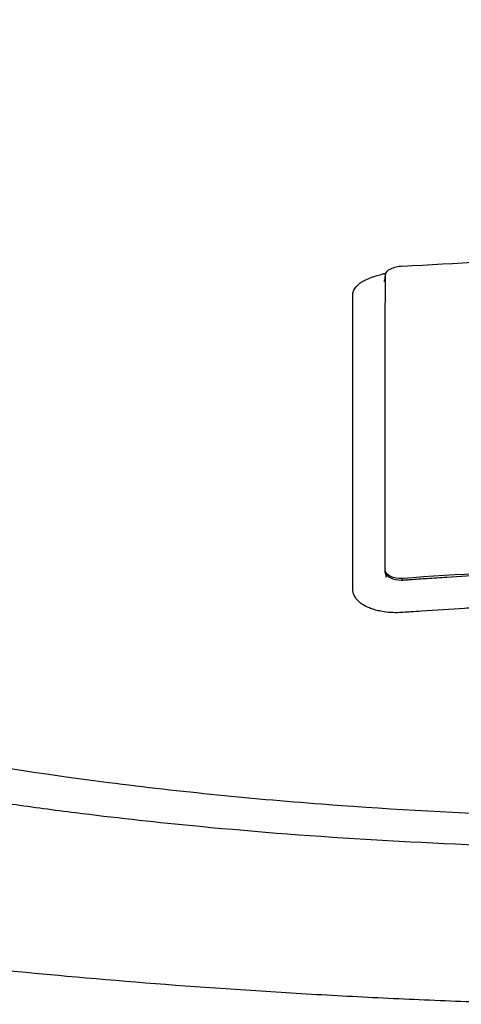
# Model space of a CAD drawing. Header units: millimetres. Extents: x 0 to 4378, y 0 to 2397.
# Tile 156 of 256: x 742 to 750, y 2098 to 2115. Entities that reach past the tile are written whole.
import ezdxf

# ---------------------------------------------------------------- set-up
doc = ezdxf.new("R2010")
doc.units = ezdxf.units.MM
doc.header["$LTSCALE"] = 0.2

# ---------------------------------------------------------------- blocks, each defined once
blk = doc.blocks.new('A$C67cfe5fe')
for p, q in [((-5.864, -71.047), (-5.864, -71.021)), ((-5.564, -71.191), (-5.564, -71.158))]:
    blk.add_line(p, q)
blk.add_arc((0, 0), 86.413, 313.06048, 226.93952)
blk.add_ellipse((-5.563, -65.864), major_axis=(0.3, 0.023), ratio=0.39536, start_param=1.540952, end_param=3.111749)
for points, knots in [([(-3.067, -75.822), (-4.126, -75.794), (-5.172, -75.749), (-7.244, -75.623), (-8.265, -75.542), (-9.932, -75.379), (-10.592, -75.305), (-11.611, -75.177), (-11.978, -75.128), (-15.251, -74.664), (-17.895, -74.094), (-20.291, -73.351), (-20.433, -73.305), (-20.871, -73.163), (-21.175, -73.06), (-21.75, -72.853), (-22.029, -72.748), (-22.564, -72.536), (-22.824, -72.427), (-23.331, -72.204), (-23.576, -72.091), (-24.29, -71.742), (-24.73, -71.5), (-25.53, -71.006), (-25.889, -70.754), (-26.36, -70.372), (-26.504, -70.246), (-27.199, -69.591), (-27.591, -69.043), (-27.854, -68.343), (-27.895, -68.205), (-27.955, -67.928), (-27.974, -67.789), (-27.989, -67.512), (-27.986, -67.376), (-27.958, -67.111), (-27.934, -66.981), (-27.885, -66.792), (-27.867, -66.731), (-27.807, -66.554), (-27.758, -66.435), (-27.651, -66.214), (-27.593, -66.109), (-27.294, -65.626), (-26.967, -65.25), (-26.236, -64.604), (-25.874, -64.333), (-24.852, -63.672), (-24.133, -63.288), (-22.908, -62.742), (-22.475, -62.564), (-21.564, -62.221), (-21.084, -62.053), (-20.582, -61.893)], [0.000005, 0.000005, 0.000005, 0.000005, 0.319511, 0.319511, 0.639479, 0.639479, 0.852403, 0.852403, 0.973891, 0.973891, 1.947625, 1.947625, 2.010365, 2.010365, 2.139691, 2.139691, 2.265575, 2.265575, 2.393345, 2.393345, 2.521559, 2.521559, 2.781941, 2.781941, 3.041001, 3.041001, 3.166048, 3.166048, 3.692233, 3.692233, 3.821507, 3.821507, 3.951206, 3.951206, 4.07808, 4.07808, 4.201324, 4.201324, 4.258471, 4.258471, 4.368502, 4.368502, 4.468635, 4.468635, 4.831764, 4.831764, 5.102761, 5.102761, 5.508805, 5.508805, 5.711646, 5.711646, 5.914059, 5.914059, 5.914059, 5.914059]), ([(-20.254, -62.034), (-21.316, -62.409), (-22.924, -63.036), (-25.326, -64.626), (-26.033, -65.35), (-26.63, -66.585), (-26.71, -67.081), (-26.475, -68.751), (-25.525, -69.8), (-22.805, -71.618), (-20.784, -72.476), (-16.051, -73.826), (-13.47, -74.336), (-9.424, -74.853), (-8.146, -74.981), (-5.708, -75.163), (-4.554, -75.225), (-2.295, -75.303), (-1.147, -75.323), (-0.009, -75.323)], [-5.847616, -5.847616, -5.847616, -5.847616, -5.038817, -5.038817, -4.426364, -4.426364, -4.019655, -4.019655, -3.083823, -3.083823, -2.043533, -2.043533, -1.111663, -1.111663, -0.700523, -0.700523, -0.341482, -0.341482, 0, 0, 0, 0]), ([(-5.563, -65.744), (-3.714, -65.627), (-1.862, -65.567), (1.85, -65.567), (3.705, -65.626), (5.558, -65.744)], [0, 0, 0, 0, 0.4995825, 0.4995825, 0.9999999, 0.9999999, 0.9999999, 0.9999999]), ([(-6.318, -66.049), (-6.318, -66.049), (-6.318, -66.049), (-6.318, -66.049), (-6.31, -66.043), (-6.301, -66.037), (-6.293, -66.03), (-6.285, -66.025), (-6.277, -66.02), (-6.268, -66.014), (-6.248, -66.002), (-6.225, -65.989), (-6.2, -65.977), (-6.169, -65.962), (-6.134, -65.947), (-6.097, -65.934), (-6.081, -65.928), (-6.064, -65.922), (-6.046, -65.916), (-6.018, -65.907), (-5.989, -65.898), (-5.96, -65.89)], [0.41973786, 0.41973786, 0.41973786, 0.41973786, 0.41974049, 0.41974049, 0.41974049, 0.42088252, 0.42088252, 0.42088252, 0.421875, 0.421875, 0.421875, 0.4242454, 0.4242454, 0.4242454, 0.42725417, 0.42725417, 0.42725417, 0.42860278, 0.42860278, 0.42860278, 0.43081645, 0.43081645, 0.43081645, 0.43081645]), ([(-5.96, -65.89), (-5.945, -65.886), (-5.93, -65.882), (-5.915, -65.878), (-5.91, -65.877), (-5.904, -65.876), (-5.898, -65.874), (-5.889, -65.872), (-5.879, -65.87), (-5.869, -65.867), (-5.866, -65.867), (-5.863, -65.866), (-5.86, -65.865)], [0.430816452, 0.430816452, 0.430816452, 0.430816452, 0.431952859, 0.431952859, 0.431952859, 0.432377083, 0.432377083, 0.432377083, 0.433119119, 0.433119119, 0.433119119, 0.433340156, 0.433340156, 0.433340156, 0.433340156]), ([(-5.864, -71.021), (-5.864, -70.051), (-5.864, -69.138), (-5.864, -67.423), (-5.864, -66.623), (-5.863, -65.883)], [-1.119708, -1.119708, -1.119708, -1.119708, -0.559623, -0.559623, -0.000001, -0.000001, -0.000001, -0.000001]), ([(-6.425, -71.377), (-6.426, -71.367), (-6.426, -71.359), (-6.427, -71.352), (-6.427, -71.338), (-6.426, -71.316), (-6.426, -71.291), (-6.427, -71.256), (-6.426, -71.215), (-6.427, -71.181), (-6.427, -71.179), (-6.427, -71.177), (-6.427, -71.175), (-6.427, -71.117), (-6.427, -71.056), (-6.427, -70.999), (-6.427, -70.987), (-6.427, -70.975), (-6.427, -70.963), (-6.427, -70.858), (-6.427, -70.746), (-6.427, -70.651), (-6.427, -70.474), (-6.427, -70.294), (-6.427, -70.11), (-6.427, -70.071), (-6.427, -70.033), (-6.427, -69.994), (-6.427, -69.882), (-6.427, -69.768), (-6.427, -69.654), (-6.427, -69.539), (-6.427, -69.403), (-6.427, -69.307), (-6.427, -69.258), (-6.427, -69.209), (-6.427, -69.159), (-6.427, -68.943), (-6.427, -68.723), (-6.427, -68.498), (-6.427, -68.369), (-6.427, -68.239), (-6.427, -68.108), (-6.427, -68.023), (-6.427, -67.937), (-6.427, -67.85), (-6.427, -67.729), (-6.427, -67.607), (-6.427, -67.484), (-6.427, -67.398), (-6.427, -67.313), (-6.427, -67.226), (-6.427, -67.207), (-6.427, -67.187), (-6.427, -67.167), (-6.427, -67.061), (-6.427, -66.942), (-6.427, -66.848), (-6.427, -66.775), (-6.427, -66.7), (-6.427, -66.626), (-6.427, -66.528), (-6.427, -66.431), (-6.427, -66.335), (-6.427, -66.318), (-6.427, -66.302), (-6.427, -66.286), (-6.427, -66.278), (-6.427, -66.271), (-6.427, -66.263), (-6.427, -66.251), (-6.427, -66.239), (-6.427, -66.227), (-6.427, -66.216), (-6.426, -66.204), (-6.423, -66.192), (-6.413, -66.15), (-6.386, -66.109), (-6.341, -66.069), (-6.334, -66.062), (-6.326, -66.056), (-6.318, -66.049)], [0.1547889, 0.1547889, 0.1547889, 0.1547889, 0.15625, 0.15625, 0.15625, 0.1593979, 0.1593979, 0.1593979, 0.1637965, 0.1637965, 0.1637965, 0.1640625, 0.1640625, 0.1640625, 0.171875, 0.171875, 0.171875, 0.1734917, 0.1734917, 0.1734917, 0.1875, 0.1875, 0.1875, 0.213324, 0.213324, 0.213324, 0.21875, 0.21875, 0.21875, 0.234375, 0.234375, 0.234375, 0.25, 0.25, 0.25, 0.2579257, 0.2579257, 0.2579257, 0.2926672, 0.2926672, 0.2926672, 0.3125, 0.3125, 0.3125, 0.3255033, 0.3255033, 0.3255033, 0.34375, 0.34375, 0.34375, 0.3564771, 0.3564771, 0.3564771, 0.359375, 0.359375, 0.359375, 0.375, 0.375, 0.375, 0.3873006, 0.3873006, 0.3873006, 0.40346, 0.40346, 0.40346, 0.40625, 0.40625, 0.40625, 0.4075224, 0.4075224, 0.4075224, 0.409563, 0.409563, 0.409563, 0.4116065, 0.4116065, 0.4116065, 0.4185939, 0.4185939, 0.4185939, 0.4197379, 0.4197379, 0.4197379, 0.4197379]), ([(-5.889, -66.009), (-5.889, -66.009), (-5.889, -66.009), (-5.887, -66.006), (-5.882, -66.002), (-5.875, -65.987), (-5.87, -65.975), (-5.865, -65.951), (-5.864, -65.941), (-5.864, -65.934), (-5.864, -65.932), (-5.864, -65.932), (-5.864, -65.932), (-5.864, -65.929), (-5.864, -65.926), (-5.864, -65.924)], [1.25071335, 1.25071335, 1.25071335, 1.25071335, 1.25395049, 1.25395049, 1.26607486, 1.26607486, 1.27625562, 1.27625562, 1.28286408, 1.28286408, 1.28458104, 1.28458104, 1.28718721, 1.28718721, 1.28976385, 1.28976385, 1.28976385, 1.28976385]), ([(-5.564, -71.158), (-5.643, -71.163), (-5.718, -71.15), (-5.773, -71.124), (-5.828, -71.099), (-5.863, -71.063), (-5.864, -71.021)], [0, 0, 0, 0, 0.500515, 0.500515, 0.500515, 1, 1, 1, 1]), ([(5.558, -71.157), (4.594, -71.088), (3.629, -71.036), (1.773, -70.969), (0.887, -70.953), (-0.893, -70.953), (-1.779, -70.97), (-3.634, -71.036), (-4.6, -71.088), (-5.564, -71.158)], [-1.113248, -1.113248, -1.113248, -1.113248, -0.82321, -0.82321, -0.556619, -0.556619, -0.289996, -0.289996, 0, 0, 0, 0]), ([(-0.003, -70.987), (-0.917, -70.987), (-1.831, -71.004), (-2.745, -71.038), (-3.201, -71.054), (-3.658, -71.075), (-4.114, -71.1), (-4.342, -71.112), (-4.57, -71.126), (-4.798, -71.14), (-4.855, -71.143), (-4.912, -71.147), (-4.969, -71.151), (-5.026, -71.154), (-5.083, -71.158), (-5.14, -71.162), (-5.238, -71.168), (-5.336, -71.175), (-5.433, -71.182), (-5.447, -71.183), (-5.461, -71.184), (-5.474, -71.185)], [0.0000001, 0.0000001, 0.0000001, 0.0000001, 0.492771, 0.492771, 0.492771, 0.7391565, 0.7391565, 0.7391565, 0.8623493, 0.8623493, 0.8623493, 0.8931475, 0.8931475, 0.8931475, 0.9239457, 0.9239457, 0.9239457, 0.9766944, 0.9766944, 0.9766944, 0.9841395, 0.9841395, 0.9841395, 0.9841395]), ([(-5.564, -71.191), (-5.572, -71.192), (-5.581, -71.192), (-5.59, -71.192), (-5.655, -71.192), (-5.721, -71.176), (-5.767, -71.155), (-5.823, -71.13), (-5.863, -71.089), (-5.864, -71.047)], [0, 0, 0, 0, 0.0564556, 0.0564556, 0.0564556, 0.4856693, 0.4856693, 0.4856693, 0.9999985, 0.9999985, 0.9999985, 0.9999985]), ([(-5.846, -71.136), (-5.846, -71.136), (-5.846, -71.136), (-5.846, -71.134), (-5.847, -71.133), (-5.847, -71.129), (-5.847, -71.126), (-5.848, -71.118), (-5.849, -71.112), (-5.853, -71.095), (-5.856, -71.084), (-5.86, -71.073)], [0.9037999, 0.9037999, 0.9037999, 0.9037999, 0.90458467, 0.90458467, 0.90555985, 0.90555985, 0.90703281, 0.90703281, 0.90970485, 0.90970485, 0.91423289, 0.91423289, 0.91423289, 0.91423289]), ([(-5.474, -71.185), (-5.477, -71.185), (-5.48, -71.185), (-5.482, -71.185), (-5.499, -71.187), (-5.515, -71.188), (-5.532, -71.189), (-5.543, -71.19), (-5.553, -71.19), (-5.564, -71.191)], [0.98413947, 0.98413947, 0.98413947, 0.98413947, 0.98554205, 0.98554205, 0.98554205, 0.99438973, 0.99438973, 0.99438973, 0.99999998, 0.99999998, 0.99999998, 0.99999998]), ([(-5.967, -71.722), (-5.967, -71.722), (-5.967, -71.722), (-5.967, -71.722), (-5.983, -71.719), (-5.998, -71.715), (-6.013, -71.711), (-6.028, -71.708), (-6.043, -71.703), (-6.057, -71.699), (-6.086, -71.691), (-6.113, -71.681), (-6.14, -71.67), (-6.151, -71.666), (-6.162, -71.661), (-6.172, -71.656), (-6.211, -71.638), (-6.247, -71.618), (-6.278, -71.596), (-6.298, -71.582), (-6.315, -71.567), (-6.331, -71.552), (-6.342, -71.542), (-6.352, -71.532), (-6.36, -71.521), (-6.365, -71.516), (-6.369, -71.51), (-6.373, -71.504), (-6.397, -71.473), (-6.414, -71.433), (-6.421, -71.4), (-6.423, -71.392), (-6.425, -71.384), (-6.425, -71.377)], [0.13467149, 0.13467149, 0.13467149, 0.13467149, 0.13467577, 0.13467577, 0.13467577, 0.13590742, 0.13590742, 0.13590742, 0.13713858, 0.13713858, 0.13713858, 0.13959007, 0.13959007, 0.13959007, 0.140625, 0.140625, 0.140625, 0.14441188, 0.14441188, 0.14441188, 0.14682819, 0.14682819, 0.14682819, 0.1484375, 0.1484375, 0.1484375, 0.1492622, 0.1492622, 0.1492622, 0.15366753, 0.15366753, 0.15366753, 0.15478892, 0.15478892, 0.15478892, 0.15478892]), ([(-0.003, -71.542), (-0.918, -71.542), (-1.875, -71.561), (-2.779, -71.595), (-2.851, -71.597), (-2.923, -71.6), (-2.996, -71.603), (-3.383, -71.619), (-3.783, -71.638), (-4.166, -71.659), (-4.275, -71.665), (-4.383, -71.671), (-4.491, -71.678), (-4.737, -71.692), (-4.983, -71.708), (-5.238, -71.726), (-5.299, -71.73), (-5.362, -71.734), (-5.424, -71.738), (-5.466, -71.741), (-5.509, -71.745), (-5.552, -71.747), (-5.572, -71.749), (-5.591, -71.75), (-5.611, -71.751), (-5.72, -71.755), (-5.824, -71.748), (-5.919, -71.731), (-5.935, -71.729), (-5.951, -71.725), (-5.967, -71.722)], [0, 0, 0, 0, 0.0625, 0.0625, 0.0625, 0.0674467, 0.0674467, 0.0674467, 0.09375, 0.09375, 0.09375, 0.1011986, 0.1011986, 0.1011986, 0.1181477, 0.1181477, 0.1181477, 0.1222453, 0.1222453, 0.1222453, 0.125, 0.125, 0.125, 0.1262746, 0.1262746, 0.1262746, 0.133446, 0.133446, 0.133446, 0.1346715, 0.1346715, 0.1346715, 0.1346715]), ([(-3.067, -78.543), (-3.505, -78.532), (-3.941, -78.518), (-4.374, -78.502), (-4.856, -78.485), (-5.334, -78.464), (-5.81, -78.442), (-6.287, -78.419), (-6.761, -78.393), (-7.232, -78.366), (-7.704, -78.339), (-8.173, -78.309), (-8.639, -78.277), (-9.57, -78.213), (-10.488, -78.14), (-11.394, -78.059), (-12.144, -77.991), (-12.885, -77.917), (-13.617, -77.836), (-13.763, -77.82), (-13.909, -77.804), (-14.054, -77.787), (-14.926, -77.688), (-15.776, -77.58), (-16.601, -77.464), (-17.43, -77.348), (-18.235, -77.224), (-19.015, -77.093), (-19.795, -76.961), (-20.549, -76.822), (-21.276, -76.675), (-21.713, -76.586), (-22.139, -76.495), (-22.556, -76.402), (-22.832, -76.339), (-23.102, -76.276), (-23.366, -76.212), (-24.036, -76.05), (-24.669, -75.882), (-25.267, -75.708), (-25.868, -75.534), (-26.433, -75.353), (-26.961, -75.167), (-27.489, -74.981), (-27.98, -74.789), (-28.433, -74.592), (-28.584, -74.526), (-28.73, -74.459), (-28.873, -74.392), (-29.59, -74.054), (-30.182, -73.707), (-30.653, -73.352), (-30.94, -73.137), (-31.182, -72.919), (-31.379, -72.699), (-31.428, -72.644), (-31.474, -72.588), (-31.518, -72.533), (-31.529, -72.519), (-31.539, -72.505), (-31.55, -72.491), (-31.561, -72.477), (-31.571, -72.463), (-31.581, -72.449), (-31.602, -72.422), (-31.622, -72.394), (-31.641, -72.366), (-31.66, -72.338), (-31.679, -72.31), (-31.697, -72.282), (-31.714, -72.254), (-31.732, -72.226), (-31.748, -72.198), (-31.765, -72.17), (-31.781, -72.142), (-31.796, -72.114), (-31.812, -72.086), (-31.826, -72.058), (-31.839, -72.029)], [0, 0, 0, 0, 0.0296065, 0.0296065, 0.0296065, 0.0625552, 0.0625552, 0.0625552, 0.0956223, 0.0956223, 0.0956223, 0.1287583, 0.1287583, 0.1287583, 0.1950345, 0.1950345, 0.1950345, 0.25, 0.25, 0.25, 0.2609996, 0.2609996, 0.2609996, 0.3271356, 0.3271356, 0.3271356, 0.3936018, 0.3936018, 0.3936018, 0.4600955, 0.4600955, 0.4600955, 0.5, 0.5, 0.5, 0.5264171, 0.5264171, 0.5264171, 0.593228, 0.593228, 0.593228, 0.6604161, 0.6604161, 0.6604161, 0.7276097, 0.7276097, 0.7276097, 0.75, 0.75, 0.75, 0.8628411, 0.8628411, 0.8628411, 0.9313886, 0.9313886, 0.9313886, 0.9485533, 0.9485533, 0.9485533, 0.9528443, 0.9528443, 0.9528443, 0.957135, 0.957135, 0.957135, 0.9657149, 0.9657149, 0.9657149, 0.9742923, 0.9742923, 0.9742923, 0.9828662, 0.9828662, 0.9828662, 0.9914358, 0.9914358, 0.9914358, 0.999992, 0.999992, 0.999992, 0.999992])]:
    blk.add_open_spline(points, degree=3, knots=knots)
blk.add_open_spline([(-5.864, -68.806), (-5.864, -68.706), (-5.864, -68.607), (-5.864, -68.508)], degree=3)

msp = doc.modelspace()

# ---------------------------------------------------------------- block references
msp.add_blockref('A$C67cfe5fe', (754.283, 2176.398))

doc.saveas('drawing.dxf')
